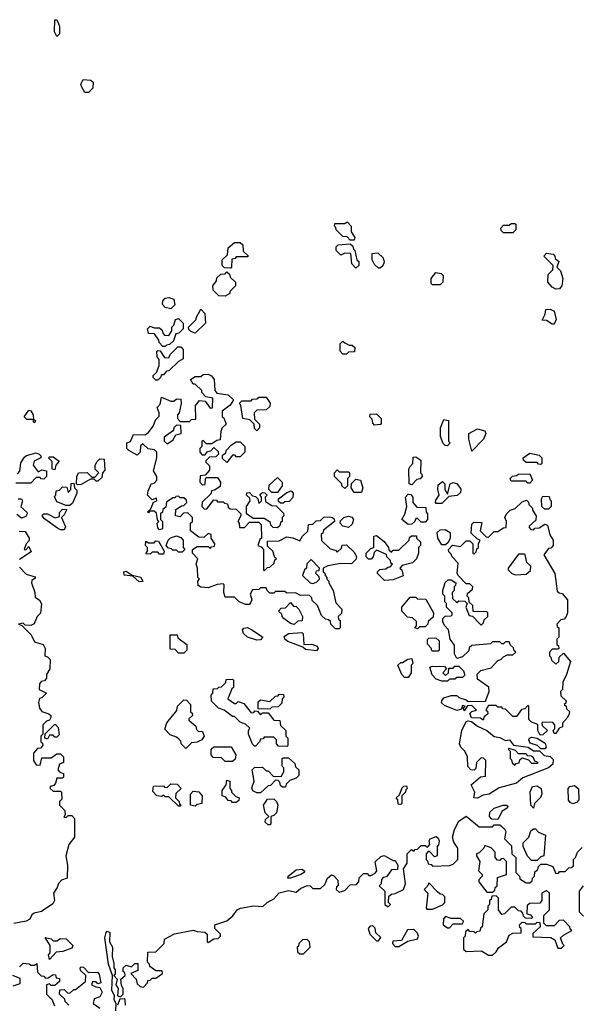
# Model space of a CAD drawing. Extents: x 2701205 to 2963787, y 496209 to 720276.
# Tile 65 of 154: x 2773186 to 2776185, y 651360 to 656630. Entities that reach past the tile are written whole.
import ezdxf

# ---------------------------------------------------------------- set-up
doc = ezdxf.new("R2010")
doc.units = 0

msp = doc.modelspace()

# ---------------------------------------------------------------- linework, layer by layer
at = {"layer": '0CON05XD'}
for points in [[(2773385, 656540), (2773372.5, 656565), (2773375, 656630), (2773385, 656630), (2773400, 656595), (2773400, 656555), (2773385, 656540)], [(2773555, 656240), (2773535, 656240), (2773518.3, 656268.3), (2773512.5, 656285), (2773525, 656310), (2773567, 656307), (2773580, 656295), (2773577, 656263), (2773555, 656240)], [(2774975, 655450), (2774955, 655450), (2774938.3, 655468.3), (2774915, 655470), (2774880, 655505), (2774878.3, 655518.3), (2774870, 655525), (2774871.7, 655538.3), (2774925, 655540), (2774938.3, 655548.3), (2774960, 655525), (2774960, 655495), (2774980, 655465), (2774975, 655450)], [(2775825, 655490), (2775775, 655490), (2775761.7, 655501.7), (2775760, 655515), (2775775, 655530), (2775805, 655530), (2775815, 655540), (2775835, 655540), (2775840, 655535), (2775840, 655505), (2775825, 655490)], [(2774315, 655300), (2774281.7, 655301.7), (2774270, 655315), (2774270, 655345), (2774298.3, 655371.7), (2774301.7, 655408.3), (2774335, 655437.5), (2774365, 655437.5), (2774380, 655425), (2774381.7, 655391.7), (2774410, 655365), (2774405, 655360), (2774345, 655360), (2774338.3, 655351.7), (2774321.7, 655348.3), (2774320, 655305), (2774315, 655300)], [(2774985, 655300), (2774963, 655323), (2774958.3, 655378.3), (2774925, 655380), (2774905, 655370), (2774880, 655395), (2774880, 655415), (2774890, 655425), (2774955, 655430), (2774968.3, 655418.3), (2774971.7, 655401.7), (2774980, 655395), (2774990, 655345), (2775000, 655335), (2775000, 655315), (2774985, 655300)], [(2775115, 655300), (2775105, 655300), (2775085, 655320), (2775072.5, 655345), (2775071.7, 655378.3), (2775101.7, 655381.7), (2775130, 655355), (2775137, 655333), (2775128.3, 655311.7), (2775115, 655300)], [(2776055, 655187.5), (2776035, 655197.5), (2776012.5, 655225), (2776013, 655267), (2776038.3, 655291.7), (2776040, 655315), (2775990, 655365), (2776005, 655380), (2776040, 655375), (2776050, 655365), (2776051.7, 655351.7), (2776070, 655335), (2776060, 655305), (2776080, 655285), (2776092.5, 655245), (2776087.5, 655205), (2776075, 655190), (2776055, 655187.5)], [(2774285, 655150), (2774251.7, 655151.7), (2774221.7, 655181.7), (2774220, 655205), (2774238.3, 655231.7), (2774241.7, 655248.3), (2774261.7, 655268.3), (2774285, 655270), (2774295, 655280), (2774308.3, 655268.3), (2774311.7, 655251.7), (2774340, 655225), (2774340, 655205), (2774310, 655175), (2774310, 655165), (2774285, 655150)], [(2775435, 655210), (2775395, 655210), (2775388.3, 655218.3), (2775387.5, 655245), (2775413, 655277), (2775441.7, 655271.7), (2775451.7, 655261.7), (2775450, 655225), (2775435, 655210)], [(2773995, 655082.5), (2773965, 655090), (2773950, 655105), (2773952.5, 655125), (2773965, 655140), (2773985, 655142.5), (2774010, 655135), (2774017, 655103), (2773995, 655082.5)], [(2774125, 654952.5), (2774101.7, 654961.7), (2774091.7, 654971.7), (2774090, 654985), (2774130, 655025), (2774130, 655035), (2774155, 655080), (2774177, 655057), (2774180, 655005), (2774125, 654952.5)], [(2776045, 655000), (2776035, 655000), (2776005, 655020), (2775981.7, 655021.7), (2775997, 655053), (2776001.7, 655078.3), (2776025, 655080), (2776045, 655070), (2776056.7, 655025), (2776045, 655000)], [(2773965, 654880), (2773951.7, 654881.7), (2773931.7, 654901.7), (2773930, 654915), (2773908.3, 654948.3), (2773875, 654950), (2773870, 654975), (2773885, 654990), (2773905, 654980), (2773935, 654980), (2773948.3, 654968.3), (2773951.7, 654951.7), (2773961.7, 654941.7), (2773985, 654940), (2774000, 654965), (2774000, 654985), (2774010, 654995), (2774020, 655025), (2774035, 655030), (2774060, 655005), (2774060, 654975), (2774038.3, 654951.7), (2774021.7, 654948.3), (2774008.3, 654911.7), (2773988.3, 654891.7), (2773971.7, 654888.3), (2773965, 654880)], [(2774935, 654840), (2774915, 654840), (2774900, 654855), (2774900, 654895), (2774915, 654910), (2774925, 654900), (2774948.3, 654888.3), (2774965, 654887.5), (2774980, 654875), (2774978.3, 654851.7), (2774945, 654850), (2774935, 654840)], [(2773925, 654700), (2773915, 654700), (2773900, 654715), (2773900, 654725), (2773918.3, 654741.7), (2773931.7, 654778.3), (2773931.7, 654811.7), (2773922.5, 654825), (2773920, 654855), (2773925, 654860), (2773938.3, 654858.3), (2773961.7, 654821.7), (2773985, 654820), (2773991.7, 654838.3), (2774031.7, 654878.3), (2774048.3, 654878.3), (2774060, 654865), (2774060, 654815), (2774035, 654800), (2773985, 654750), (2773971.7, 654748.3), (2773955, 654730), (2773945, 654730), (2773940, 654715), (2773925, 654700)], [(2774895, 653370), (2774875, 653370), (2774850, 653395), (2774848.3, 653408.3), (2774838.3, 653418.3), (2774821.7, 653421.7), (2774801.7, 653441.7), (2774780, 653495), (2774751.7, 653521.7), (2774750, 653535), (2774735, 653550), (2774688.3, 653548.3), (2774661.7, 653561.7), (2774615, 653560), (2774605, 653570), (2774555, 653570), (2774545, 653560), (2774525, 653560), (2774510, 653575), (2774505, 653590), (2774475, 653590), (2774465, 653580), (2774431.7, 653578.3), (2774420, 653555), (2774427.5, 653525), (2774421.7, 653508.3), (2774415, 653500), (2774395, 653500), (2774360, 653515), (2774335, 653540), (2774285, 653540), (2774277.5, 653565), (2774280, 653605), (2774275, 653610), (2774243, 653607), (2774195, 653590), (2774155, 653592.5), (2774141.7, 653601.7), (2774140, 653625), (2774147.5, 653635), (2774140, 653645), (2774137.5, 653695), (2774130, 653715), (2774140, 653745), (2774110, 653775), (2774110, 653795), (2774135, 653810), (2774195, 653810), (2774205, 653800), (2774211.7, 653808.3), (2774228.3, 653811.7), (2774230, 653825), (2774210, 653855), (2774210, 653875), (2774195, 653880), (2774171.7, 653858.3), (2774145, 653860), (2774100, 653895), (2774100, 653935), (2774110, 653945), (2774110, 653965), (2774085, 653990), (2774061.7, 653988.3), (2774045, 653970), (2774020, 653975), (2774021.7, 654008.3), (2774051.7, 654028.3), (2774065, 654030), (2774080, 654045), (2774078.3, 654058.3), (2774065, 654070), (2774045, 654070), (2774035, 654080), (2774021.7, 654078.3), (2774018.3, 654071.7), (2774005, 654070), (2773971.7, 654048.3), (2773968.3, 654021.7), (2773951.7, 654008.3), (2773950, 653995), (2773940, 653985), (2773940, 653955), (2773950, 653945), (2773950, 653905), (2773935, 653900), (2773925, 653910), (2773922.5, 653935), (2773930, 653945), (2773923, 653953), (2773918.3, 653988.3), (2773905, 654000), (2773880, 654000), (2773875, 653990), (2773870, 653995), (2773888.3, 654011.7), (2773901.7, 654048.3), (2773920, 654055), (2773918.3, 654068.3), (2773895, 654060), (2773870, 654085), (2773873, 654107), (2773890, 654145), (2773905, 654150), (2773920, 654165), (2773920, 654185), (2773902.5, 654215), (2773920, 654285), (2773920, 654315), (2773907, 654327), (2773873, 654333), (2773845, 654360), (2773831.7, 654348.3), (2773830, 654315), (2773815, 654300), (2773770, 654325), (2773760, 654335), (2773760, 654365), (2773778.3, 654371.7), (2773795, 654410), (2773855, 654407.5), (2773875, 654420), (2773900, 654455), (2773915, 654490), (2773931.7, 654508.3), (2773932.5, 654525), (2773922.5, 654555), (2773937, 654573), (2773945, 654610), (2773995, 654587.5), (2774011.7, 654588.3), (2774025, 654600), (2774048.3, 654598.3), (2774050, 654575), (2774040, 654525), (2774030, 654515), (2774030, 654495), (2774045, 654480), (2774095, 654480), (2774105, 654490), (2774128.3, 654491.7), (2774127.5, 654565), (2774148.3, 654591.7), (2774178.3, 654588.3), (2774205, 654550), (2774218.3, 654551.7), (2774220, 654605), (2774181.7, 654611.7), (2774160, 654635), (2774160, 654645), (2774125, 654680), (2774115, 654680), (2774100, 654705), (2774125, 654720), (2774155, 654720), (2774168.3, 654731.7), (2774195, 654732.5), (2774213, 654723), (2774227.5, 654705), (2774230, 654645), (2774241.7, 654631.7), (2774301.7, 654621.7), (2774330, 654595), (2774313, 654567), (2774270, 654535), (2774270, 654505), (2774278.3, 654498.3), (2774290, 654465), (2774270, 654445), (2774263, 654427), (2774258.3, 654381.7), (2774241.7, 654378.3), (2774215, 654360), (2774185, 654360), (2774168.3, 654378.3), (2774160, 654375), (2774160, 654345), (2774150, 654335), (2774150, 654315), (2774161.7, 654301.7), (2774178.3, 654301.7), (2774191.7, 654318.3), (2774208.3, 654321.7), (2774225, 654340), (2774248.3, 654318.3), (2774250, 654305), (2774235, 654290), (2774201.7, 654288.3), (2774181.7, 654268.3), (2774181.7, 654261.7), (2774201.7, 654241.7), (2774201.7, 654218.3), (2774178.3, 654191.7), (2774151.7, 654188.3), (2774150, 654155), (2774165, 654140), (2774178.3, 654141.7), (2774180, 654175), (2774185, 654180), (2774245, 654180), (2774260, 654155), (2774258.3, 654131.7), (2774228.3, 654111.7), (2774211.7, 654108.3), (2774208.3, 654091.7), (2774161.7, 654048.3), (2774160, 654025), (2774175, 654010), (2774188.3, 654011.7), (2774225, 654060), (2774238.3, 654058.3), (2774245, 654050), (2774275, 654050), (2774281.7, 654041.7), (2774298.3, 654038.3), (2774301.7, 654021.7), (2774311.7, 654011.7), (2774345, 654010), (2774370, 653985), (2774370, 653975), (2774352.5, 653945), (2774360, 653935), (2774361.7, 653911.7), (2774388.3, 653911.7), (2774415, 653940), (2774465, 653940), (2774478.3, 653928.3), (2774480, 653855), (2774471.7, 653848.3), (2774460, 653815), (2774478.3, 653808.3), (2774490, 653795), (2774490, 653685), (2774495, 653680), (2774511.7, 653698.3), (2774525, 653700), (2774548.3, 653721.7), (2774551.7, 653738.3), (2774560, 653745), (2774551.7, 653751.7), (2774540, 653785), (2774511.7, 653811.7), (2774511.7, 653838.3), (2774575, 653840), (2774615, 653862.5), (2774647, 653857), (2774685, 653840), (2774700, 653865), (2774728.3, 653891.7), (2774731.7, 653928.3), (2774755, 653930), (2774773, 653947), (2774795, 653950), (2774813, 653967), (2774845, 653970), (2774860, 653965), (2774868.3, 653958.3), (2774870, 653945), (2774811.7, 653898.3), (2774808.3, 653881.7), (2774800, 653875), (2774801.7, 653841.7), (2774845, 653800), (2774878.3, 653788.3), (2774885, 653780), (2774908.3, 653801.7), (2774911.7, 653818.3), (2774935, 653820), (2774978.3, 653778.3), (2774987.5, 653755), (2774985, 653740), (2774961.7, 653718.3), (2774905, 653720), (2774835, 653707.5), (2774810, 653695), (2774810, 653675), (2774818.3, 653668.3), (2774820, 653655), (2774830, 653645), (2774830, 653635), (2774840, 653625), (2774840, 653615), (2774862.5, 653575), (2774878.3, 653508.3), (2774910, 653475), (2774908.3, 653451.7), (2774890, 653435), (2774891.7, 653421.7), (2774900, 653415), (2774900, 653375), (2774895, 653370)], [(2774455, 654430), (2774441.7, 654441.7), (2774440, 654465), (2774428.3, 654478.3), (2774417.5, 654487.5), (2774380, 654495), (2774370, 654565), (2774363, 654577), (2774375, 654590), (2774425, 654590), (2774431.7, 654598.3), (2774455, 654600), (2774465, 654610), (2774505, 654610), (2774527, 654577), (2774525, 654560), (2774505, 654542.5), (2774455, 654540), (2774440, 654525), (2774441.7, 654491.7), (2774470, 654465), (2774470, 654445), (2774455, 654430)], [(2773265, 654472.5), (2773260, 654475), (2773260, 654490), (2773225, 654490), (2773210, 654505), (2773235, 654540), (2773246.4, 654536.4), (2773257.5, 654515), (2773260, 654490), (2773270, 654485), (2773265, 654472.5)], [(2775085, 654460), (2775075, 654470), (2775071.7, 654491.7), (2775060, 654505), (2775061.7, 654518.3), (2775095, 654520), (2775120, 654495), (2775120, 654465), (2775115, 654462.5), (2775085, 654460)], [(2775475, 654350), (2775461.7, 654351.7), (2775451.7, 654361.7), (2775438.3, 654398.3), (2775437.5, 654445), (2775455, 654490), (2775480, 654485), (2775480, 654375), (2775490, 654365), (2775475, 654350)], [(2773975, 654360), (2774005, 654380), (2774021.7, 654408.3), (2774050, 654415), (2774048.3, 654458.3), (2774025, 654460), (2774010, 654445), (2774008.3, 654431.7), (2773960, 654395), (2773960, 654375), (2773975, 654360)], [(2775605, 654320), (2775590, 654385), (2775590, 654415), (2775635, 654440), (2775675, 654430), (2775680, 654415), (2775667.5, 654385), (2775605, 654320)], [(2774295, 654260), (2774271.7, 654281.7), (2774271.7, 654298.3), (2774288.3, 654311.7), (2774290, 654325), (2774320, 654355), (2774345, 654370), (2774365, 654370), (2774390, 654345), (2774390, 654315), (2774365, 654290), (2774345, 654290), (2774338.3, 654298.3), (2774325, 654300), (2774295, 654260)], [(2773175, 654200), (2773187, 654213), (2773192.5, 654257.5), (2773211.7, 654288.3), (2773223, 654297), (2773275, 654312.5), (2773290, 654305), (2773300, 654295), (2773300, 654285), (2773263.6, 654266.4), (2773257.5, 654245), (2773285, 654210), (2773305, 654220), (2773330, 654215), (2773330, 654185), (2773315, 654170), (2773301.7, 654171.7), (2773295, 654180), (2773275, 654180), (2773245, 654150)], [(2773375, 654220), (2773360, 654225), (2773360, 654265), (2773340, 654285), (2773345, 654290), (2773365, 654290), (2773397, 654267), (2773380, 654245), (2773375, 654220)], [(2773495, 654140), (2773490, 654145), (2773492.5, 654185), (2773500, 654205), (2773547, 654207), (2773571.7, 654181.7), (2773588.3, 654181.7), (2773610, 654205), (2773590, 654225), (2773590, 654245), (2773600, 654265), (2773615, 654280), (2773638.3, 654278.3), (2773641.7, 654218.3), (2773630, 654205), (2773625, 654180), (2773605, 654160), (2773595, 654160), (2773585, 654170), (2773565, 654170), (2773515, 654142.5), (2773495, 654140)], [(2775285, 654140), (2775270, 654145), (2775268.3, 654221.7), (2775273, 654237), (2775290, 654255), (2775291.7, 654288.3), (2775305, 654290), (2775331.7, 654271.7), (2775330, 654205), (2775338.3, 654198.3), (2775340, 654185), (2775328.3, 654171.7), (2775311.7, 654168.3), (2775285, 654140)], [(2775975, 654250), (2775961.7, 654251.7), (2775955, 654260), (2775895, 654260), (2775881.7, 654271.7), (2775880, 654285), (2775915, 654310), (2775965, 654300), (2775980, 654285), (2775980, 654255), (2775975, 654250)], [(2774925, 654120), (2774910, 654135), (2774910, 654145), (2774870, 654185), (2774870, 654205), (2774885, 654220), (2774895, 654210), (2774945, 654210), (2774950, 654205), (2774950, 654185), (2774940, 654175), (2774940, 654135), (2774925, 654120)], [(2774565, 654100), (2774535, 654100), (2774520, 654115), (2774521.7, 654138.3), (2774565, 654180), (2774590, 654155), (2774590, 654135), (2774565, 654100)], [(2775015, 654100), (2774975, 654100), (2774960, 654125), (2774961.7, 654148.3), (2774985, 654170), (2775010, 654165), (2775022.5, 654125), (2775015, 654100)], [(2775915, 654150), (2775905, 654150), (2775895, 654160), (2775815, 654160), (2775810, 654175), (2775823, 654187), (2775845, 654190), (2775855, 654197.5), (2775915, 654200), (2775930, 654165), (2775915, 654150)], [(2773245, 654150), (2773165, 654150)], [(2773455, 654030), (2773435, 654030), (2773385, 654050), (2773372.5, 654077.5), (2773380, 654085), (2773381.7, 654108.3), (2773398.3, 654111.7), (2773415, 654130), (2773438.3, 654128.3), (2773445, 654100), (2773460, 654115), (2773461.7, 654148.3), (2773475, 654150), (2773480, 654125), (2773491.7, 654111.7), (2773492.5, 654095), (2773468.3, 654041.7), (2773455, 654030)], [(2775445, 654040), (2775415, 654040), (2775410, 654045), (2775411.7, 654058.3), (2775430, 654085), (2775422.5, 654115), (2775425, 654140), (2775448.3, 654158.3), (2775460, 654145), (2775460, 654115), (2775475, 654090), (2775490, 654145), (2775505, 654152.5), (2775526.4, 654146.4), (2775547, 654117), (2775545, 654100), (2775527, 654083), (2775481.7, 654078.3), (2775445, 654040)], [(2773177.5, 654065), (2773195, 654066.2), (2773201.2, 654055), (2773192.3, 654022.3), (2773223.8, 653995), (2773226.2, 653985), (2773218.3, 653971.7), (2773195, 653962.5), (2773171.7, 653981.7)], [(2774565, 653910), (2774541.7, 653911.7), (2774530, 653925), (2774528.3, 653938.3), (2774495, 653960), (2774435, 653960), (2774400, 653985), (2774400, 654025), (2774420, 654055), (2774418.3, 654068.3), (2774400, 654085), (2774401.7, 654098.3), (2774415, 654100), (2774431.7, 654081.7), (2774448.3, 654078.3), (2774460, 654065), (2774465, 654040), (2774480, 654055), (2774480, 654075), (2774471.7, 654088.3), (2774485, 654100), (2774498.3, 654098.3), (2774510, 654085), (2774500, 654075), (2774501.7, 654051.7), (2774535, 654030), (2774558.3, 654028.3), (2774598.3, 653988.3), (2774600, 653975), (2774590, 653965), (2774590, 653945), (2774581.7, 653938.3), (2774578.3, 653921.7), (2774565, 653910)], [(2774581.7, 654041.7), (2774571.7, 654051.7), (2774570, 654065), (2774615, 654100), (2774638.3, 654108.3), (2774650, 654095), (2774647, 654073), (2774628.3, 654051.7), (2774605, 654050), (2774595, 654042.5), (2774581.7, 654041.7)], [(2775265, 653927.5), (2775230, 653955), (2775247, 653983), (2775257.5, 654025), (2775250, 654075), (2775265, 654090), (2775278.3, 654088.3), (2775290, 654075), (2775290, 654045), (2775311.7, 654021.7), (2775358.3, 654018.3), (2775360, 653995), (2775367.5, 653985), (2775367.5, 653955), (2775355, 653940), (2775335, 653940), (2775315, 653960), (2775305, 653960), (2775300, 653945), (2775285, 653930), (2775265, 653927.5)], [(2776015, 654010), (2775995, 654010), (2775980, 654025), (2775977.5, 654065), (2775985, 654080), (2776018.3, 654078.3), (2776021.7, 654061.7), (2776030, 654055), (2776030, 654025), (2776015, 654010)], [(2773425, 653898.8), (2773405, 653899.2), (2773388.1, 653908.1), (2773318.8, 653958.8), (2773306.7, 653975), (2773309.3, 653980.7), (2773315, 653986), (2773335, 653986), (2773376.1, 653963.9), (2773398.3, 653971.7), (2773398.3, 653991.7), (2773415, 654010), (2773438.3, 654008.3), (2773425, 653980), (2773410, 653965), (2773432, 653915), (2773425, 653898.8)], [(2775970.7, 652800.7), (2775957.5, 652825), (2775958.3, 652858.3), (2775925, 652870), (2775910, 652885), (2775910, 652955), (2775905, 652960), (2775888.3, 652941.7), (2775871.7, 652938.3), (2775845, 652900), (2775825, 652900), (2775785, 652940), (2775771.7, 652941.7), (2775765, 652950), (2775745, 652950), (2775735, 652960), (2775695, 652960), (2775680, 652935), (2775688.3, 652928.3), (2775690, 652915), (2775671.7, 652898.3), (2775665, 652880), (2775651.7, 652891.7), (2775603.8, 652893.8), (2775593.8, 652916.2), (2775605, 652927.5), (2775630, 652935), (2775605, 652960), (2775581.7, 652958.3), (2775565, 652930), (2775560, 652945), (2775570, 652955), (2775555, 652960), (2775550, 652940), (2775525, 652932.5), (2775458.9, 652958.9), (2775443, 652973), (2775443.8, 652985), (2775455, 653000), (2775495, 653013.3), (2775525, 653012.5), (2775535, 653002.5), (2775575, 652990), (2775585, 652980), (2775678.3, 652981.7), (2775697.5, 653035), (2775697, 653057), (2775635, 653100), (2775633, 653127), (2775653, 653147), (2775708.3, 653161.7), (2775745, 653200), (2775760, 653205), (2775775, 653220), (2775795, 653230), (2775825, 653230), (2775840, 653245), (2775831.7, 653251.7), (2775828.3, 653268.3), (2775811.7, 653281.7), (2775805, 653300), (2775785, 653300), (2775775, 653290), (2775765, 653290), (2775755, 653300), (2775715, 653300), (2775705, 653290), (2775605, 653280), (2775591.7, 653268.3), (2775588.3, 653251.7), (2775555, 653220), (2775525, 653210), (2775512.5, 653235), (2775511.7, 653281.7), (2775490, 653315), (2775480, 653365), (2775460, 653385), (2775450, 653405), (2775450, 653425), (2775461.7, 653438.3), (2775495, 653440), (2775500, 653445), (2775500, 653455), (2775470, 653485), (2775470, 653505), (2775460, 653515), (2775460, 653545), (2775450, 653555), (2775450, 653575), (2775463, 653617), (2775478.3, 653631.7), (2775495, 653632.5), (2775520, 653615), (2775518.3, 653601.7), (2775510, 653595), (2775510, 653575), (2775500, 653565), (2775501.7, 653531.7), (2775525, 653510), (2775535, 653520), (2775568.3, 653518.3), (2775580, 653505), (2775572.5, 653485), (2775591.7, 653441.7), (2775608.3, 653438.3), (2775645, 653400), (2775655, 653390), (2775668.3, 653401.7), (2775671.7, 653418.3), (2775690, 653435), (2775690, 653455), (2775685, 653460), (2775611.7, 653461.7), (2775610, 653495), (2775591.7, 653511.7), (2775590, 653535), (2775580, 653545), (2775581.7, 653558.3), (2775608.3, 653581.7), (2775610, 653595), (2775595, 653610), (2775575, 653610), (2775533, 653653), (2775527.5, 653665), (2775531.7, 653721.7), (2775500, 653755), (2775495, 653770), (2775481.7, 653781.7), (2775480, 653795), (2775502.5, 653817.5), (2775545, 653810), (2775575, 653840), (2775595, 653840), (2775610, 653825), (2775610, 653775), (2775615, 653770), (2775628.3, 653781.7), (2775631.7, 653798.3), (2775640, 653805), (2775640, 653825), (2775650, 653845), (2775635, 653850), (2775601.7, 653881.7), (2775605, 653930), (2775615, 653940), (2775658.3, 653938.3), (2775650, 653895), (2775681.7, 653861.7), (2775695, 653860), (2775725, 653890), (2775745, 653890), (2775775, 653910), (2775788.3, 653911.7), (2775790, 653945), (2775782.5, 653965), (2775790, 653985), (2775810, 654005), (2775836.4, 654013.6), (2775875, 654050), (2775898.3, 654058.3), (2775908.3, 654048.3), (2775910, 654035), (2775930, 654015), (2775930, 654005), (2775950, 653975), (2775948.3, 653951.7), (2775911.7, 653918.3), (2775911.7, 653911.7), (2775921.7, 653901.7), (2775935, 653900), (2775941.7, 653908.3), (2775965, 653910), (2775995, 653930), (2776010, 653925), (2776023, 653873), (2776040, 653845), (2776040, 653815), (2776028.3, 653801.7), (2776015, 653800), (2775990, 653765), (2776050, 653665), (2776061.7, 653571.7), (2776071.7, 653561.7), (2776088.3, 653558.3), (2776117.5, 653525), (2776117.5, 653455), (2776110, 653435), (2776098.3, 653421.7), (2776081.7, 653418.3), (2776060, 653395), (2776061.7, 653381.7), (2776070, 653375), (2776070, 653325), (2776060, 653315), (2776060, 653285), (2776068.3, 653278.3), (2776070, 653265), (2776065, 653260), (2776035, 653260), (2776020, 653245), (2776020, 653225), (2776028.3, 653218.3), (2776031.7, 653201.7), (2776055, 653180), (2776070, 653195), (2776071.7, 653218.3), (2776095, 653240), (2776132.5, 653195), (2776112.5, 653125), (2776092.5, 653085), (2776090, 653045), (2776080, 653035), (2776081.7, 653011.7), (2776110, 652985), (2776108.3, 652971.7), (2776100, 652965), (2776110, 652955), (2776111.7, 652941.7), (2776127.5, 652927.5), (2776126.7, 652915), (2776117.5, 652895), (2776090, 652865), (2776090, 652845), (2776071.7, 652838.3), (2776055, 652810), (2776045, 652810), (2776040, 652825), (2776050, 652835), (2776050, 652855), (2776038.3, 652868.3), (2775985, 652870), (2775980, 652865), (2775981.7, 652851.7), (2776010, 652825), (2775985, 652802.5), (2775970.7, 652800.7)], [(2774945, 653912.5), (2774915, 653920), (2774900, 653935), (2774901.7, 653948.3), (2774920, 653965), (2774945, 653972.5), (2774965, 653967.5), (2774972.5, 653955), (2774965, 653930), (2774945, 653912.5)], [(2775465, 653820), (2775445, 653820), (2775422.5, 653855), (2775420, 653885), (2775435, 653900), (2775461.7, 653901.7), (2775490, 653885), (2775490, 653855), (2775478.3, 653831.7), (2775465, 653820)], [(2773183, 653893), (2773215, 653890), (2773237.5, 653855), (2773237, 653843), (2773220, 653825), (2773210, 653795), (2773218.3, 653791.7), (2773235, 653810), (2773248.3, 653781.7), (2773185, 653740)], [(2774055, 653780), (2774035, 653780), (2774025, 653790), (2774005, 653790), (2773998.3, 653798.3), (2773981.7, 653801.7), (2773970, 653815), (2773980, 653845), (2773993, 653857), (2774025, 653867.5), (2774048.3, 653858.3), (2774060, 653845), (2774060, 653805), (2774070, 653795), (2774055, 653780)], [(2775138.3, 653628.3), (2775100, 653665), (2775100, 653675), (2775113, 653687), (2775145, 653690), (2775155, 653700), (2775168.3, 653701.7), (2775180, 653715), (2775171.7, 653721.7), (2775170, 653735), (2775150, 653755), (2775148.3, 653768.3), (2775095, 653790), (2775082.5, 653777.5), (2775077.5, 653755), (2775067, 653743), (2775053, 653743), (2775040, 653755), (2775040, 653775), (2775065, 653800), (2775080, 653805), (2775080, 653865), (2775095, 653870), (2775136.7, 653836.7), (2775160, 653805), (2775161.7, 653791.7), (2775175, 653780), (2775185, 653790), (2775215, 653790), (2775270, 653845), (2775271.7, 653858.3), (2775281.7, 653868.3), (2775308.3, 653868.3), (2775310, 653855), (2775330, 653835), (2775330, 653815), (2775320, 653805), (2775320, 653775), (2775310, 653745), (2775287, 653723), (2775231.7, 653708.3), (2775220, 653695), (2775230, 653685), (2775237, 653653), (2775185, 653632.5), (2775138.3, 653628.3)], [(2773955, 653770), (2773935, 653770), (2773925, 653780), (2773895, 653780), (2773885, 653770), (2773861.7, 653771.7), (2773870, 653785), (2773870, 653805), (2773860, 653815), (2773861.7, 653838.3), (2773875, 653830), (2773905, 653830), (2773915, 653840), (2773928.3, 653838.3), (2773960, 653785), (2773955, 653770)], [(2775838.3, 653658.3), (2775895, 653662.5), (2775918.3, 653681.7), (2775920, 653705), (2775900, 653725), (2775890, 653765), (2775885, 653770), (2775855, 653770), (2775800, 653695), (2775800, 653685), (2775820, 653665), (2775838.3, 653658.3)], [(2773185, 653700), (2773221.7, 653661.7), (2773268.3, 653648.3), (2773268.3, 653641.7), (2773251.7, 653628.3), (2773250, 653615), (2773266.7, 653565), (2773268.3, 653538.3), (2773293, 653523), (2773303, 653503), (2773297, 653453), (2773280, 653435), (2773263, 653397), (2773245, 653387.5), (2773215, 653390), (2773205, 653400), (2773180, 653395), (2773198.3, 653388.3), (2773248.3, 653338.3), (2773265, 653300), (2773312.5, 653285), (2773322.5, 653265), (2773320, 653225), (2773335, 653220), (2773350, 653205), (2773347.5, 653155), (2773330, 653125), (2773330, 653105), (2773318.3, 653091.7), (2773301.7, 653088.3), (2773292.5, 653075), (2773290, 653045), (2773330, 653025), (2773305, 653000), (2773293, 652997), (2773287.5, 652975), (2773292.5, 652945), (2773305, 652927.5), (2773342.5, 652915), (2773352.5, 652905), (2773352.5, 652895), (2773345, 652880), (2773330, 652875), (2773310, 652855), (2773310, 652805), (2773300, 652795), (2773300, 652765), (2773308.3, 652758.3), (2773310, 652745), (2773298.3, 652731.7), (2773281.7, 652728.3), (2773260, 652705), (2773260, 652665), (2773275, 652642.5), (2773295, 652640), (2773305, 652680), (2773355, 652680), (2773385, 652700), (2773405, 652700), (2773420, 652685), (2773420, 652655), (2773400, 652645), (2773390, 652615), (2773401.7, 652601.7), (2773420, 652595), (2773420, 652575), (2773415, 652570), (2773385, 652570), (2773377, 652543), (2773368.3, 652531.7), (2773350, 652525), (2773350, 652515), (2773365, 652500), (2773405, 652500), (2773410, 652495), (2773411.7, 652458.3), (2773400, 652445), (2773400, 652425), (2773427, 652397), (2773430, 652375), (2773421.7, 652361.7), (2773435, 652360), (2773445, 652370), (2773465, 652370), (2773480, 652355), (2773480, 652255), (2773450, 652215), (2773432.5, 652155), (2773442.5, 652105), (2773440, 652035), (2773410, 652025), (2773393, 652007), (2773387.5, 651985), (2773367.5, 651955), (2773372.5, 651915), (2773363, 651897), (2773303.3, 651856.7), (2773263, 651847), (2773251.7, 651838.3), (2773240, 651815), (2773220, 651805), (2773155, 651793.1)], [(2774755, 653612.5), (2774775, 653620), (2774790, 653635), (2774788.3, 653648.3), (2774770, 653665), (2774775, 653680), (2774788.3, 653681.7), (2774790, 653695), (2774745, 653740), (2774721.7, 653718.3), (2774720, 653695), (2774710, 653685), (2774700, 653655), (2774740, 653615), (2774755, 653612.5)], [(2773825, 653621.2), (2773791.7, 653651.7), (2773745, 653657.5), (2773742.5, 653675), (2773755, 653678.8), (2773787.5, 653657.5), (2773835, 653646.2), (2773845, 653622.5), (2773825, 653621.2)], [(2775315, 653370), (2775300, 653375), (2775310, 653385), (2775308.3, 653408.3), (2775288.3, 653428.3), (2775261.7, 653431.7), (2775230, 653465), (2775230, 653485), (2775275, 653540), (2775305, 653540), (2775315, 653530), (2775358.3, 653528.3), (2775400, 653455), (2775398.3, 653431.7), (2775371.7, 653408.3), (2775370, 653395), (2775355, 653380), (2775325, 653380), (2775315, 653370)], [(2774655, 653392.5), (2774635, 653397.5), (2774600, 653425), (2774590, 653435), (2774588.3, 653448.3), (2774570, 653465), (2774585, 653480), (2774608.3, 653481.7), (2774635, 653510), (2774651.7, 653491.7), (2774665, 653490), (2774680, 653475), (2774700, 653435), (2774698.3, 653411.7), (2774675, 653410), (2774655, 653392.5)], [(2774455, 653308.8), (2774405.8, 653325.8), (2774384.2, 653344.2), (2774378, 653365), (2774385, 653373.8), (2774405, 653376), (2774432.4, 653362.4), (2774487.5, 653325), (2774475, 653310), (2774455, 653308.8)], [(2774065, 653240), (2774035, 653240), (2774018.3, 653258.3), (2773991.7, 653261.7), (2773991.7, 653338.3), (2774028.3, 653338.3), (2774031.7, 653321.7), (2774080, 653285), (2774080, 653255), (2774065, 653240)], [(2774775, 653252.5), (2774715, 653258.8), (2774701.2, 653271.2), (2774621.5, 653301.5), (2774604, 653315), (2774601.9, 653328.1), (2774625, 653344), (2774695, 653350), (2774702.5, 653342.5), (2774706.4, 653286.4), (2774748.3, 653288.3), (2774777, 653277), (2774782.5, 653265), (2774775, 653252.5)], [(2775425, 653250), (2775395, 653250), (2775390, 653255), (2775390, 653265), (2775368.3, 653288.3), (2775368.3, 653311.7), (2775375, 653320), (2775411.7, 653321.7), (2775430, 653305), (2775430, 653255), (2775425, 653250)], [(2775265, 653110), (2775245, 653110), (2775230, 653125), (2775210, 653175), (2775225, 653190), (2775235, 653190), (2775263, 653207), (2775285, 653210), (2775290, 653185), (2775280, 653175), (2775280, 653135), (2775265, 653110)], [(2775475, 653090), (2775445, 653090), (2775415, 653100), (2775393, 653123), (2775380, 653165), (2775395, 653170), (2775458.3, 653168.3), (2775470, 653155), (2775450, 653135), (2775465, 653120), (2775480, 653135), (2775481.7, 653158.3), (2775505, 653160), (2775515, 653170), (2775535, 653170), (2775560, 653145), (2775568.3, 653121.7), (2775555, 653110), (2775525, 653110), (2775515, 653100), (2775485, 653100), (2775475, 653090)], [(2774615, 652740), (2774571.7, 652741.7), (2774560, 652755), (2774560, 652775), (2774545, 652790), (2774495, 652790), (2774488.3, 652781.7), (2774475, 652780), (2774470, 652765), (2774448.3, 652741.7), (2774441.7, 652741.7), (2774431.7, 652751.7), (2774410, 652805), (2774410, 652825), (2774418.3, 652838.3), (2774395, 652860), (2774365, 652870), (2774335, 652900), (2774325, 652900), (2774280, 652935), (2774250, 652945), (2774211.7, 652981.7), (2774210, 653015), (2774220, 653025), (2774221.7, 653048.3), (2774245, 653050), (2774251.7, 653058.3), (2774265, 653060), (2774288.3, 653081.7), (2774291.7, 653098.3), (2774325, 653100), (2774330, 653095), (2774330, 653055), (2774321.7, 653048.3), (2774300, 652995), (2774335, 652970), (2774345, 652970), (2774355, 652980), (2774385, 652970), (2774425, 652920), (2774438.3, 652921.7), (2774445, 652930), (2774458.3, 652928.3), (2774475, 652910), (2774485, 652920), (2774515, 652920), (2774545, 652880), (2774578.3, 652878.3), (2774581.7, 652851.7), (2774610, 652825), (2774610, 652795), (2774620, 652785), (2774620, 652745), (2774615, 652740)], [(2774525, 652940), (2774461.7, 652941.7), (2774461.7, 652978.3), (2774475, 652990), (2774525, 652980), (2774555, 653010), (2774568.3, 653011.7), (2774575, 653020), (2774598.3, 653018.3), (2774600, 653005), (2774590, 652995), (2774588.3, 652971.7), (2774568.3, 652951.7), (2774535, 652950), (2774525, 652940)], [(2774075, 652730), (2774050, 652755), (2774048.3, 652768.3), (2774038.3, 652778.3), (2774025, 652790), (2773991.7, 652801.7), (2773962.5, 652832.5), (2773973, 652867), (2774027, 652933), (2774030, 652955), (2774065, 652990), (2774078.3, 652988.3), (2774100, 652965), (2774100, 652925), (2774108.3, 652918.3), (2774110, 652905), (2774091.7, 652888.3), (2774091.7, 652881.7), (2774128.3, 652848.3), (2774131.7, 652831.7), (2774141.7, 652821.7), (2774165, 652820), (2774172.5, 652795), (2774160, 652775), (2774135, 652762.5), (2774105, 652760), (2774075, 652730)], [(2773335, 652780), (2773320, 652785), (2773321.7, 652808.3), (2773371.7, 652858.3), (2773378.3, 652858.3), (2773391.7, 652841.7), (2773397, 652803), (2773385, 652790), (2773375, 652790), (2773365, 652800), (2773345, 652800), (2773335, 652780)], [(2775635, 652462.9), (2775616.7, 652465), (2775621.2, 652495), (2775602.5, 652535), (2775651.7, 652578.3), (2775678.3, 652581.7), (2775680, 652665), (2775668.3, 652678.3), (2775655, 652680), (2775630, 652655), (2775627, 652623), (2775617, 652613), (2775600, 652615), (2775583, 652633), (2775582.5, 652685), (2775567.5, 652715), (2775546.4, 652736.4), (2775540, 652755), (2775551.2, 652825), (2775575, 652873.8), (2775585, 652878), (2775604, 652874), (2775635, 652848.8), (2775685.8, 652825.8), (2775724, 652794), (2775755, 652788.8), (2775785, 652772.5), (2775806.2, 652776.2), (2775827.5, 652747.5), (2775906.4, 652736.4), (2775935, 652716.7), (2775967, 652717), (2775991.4, 652691.4), (2776025, 652686.2), (2776040.3, 652670.3), (2776038.2, 652645), (2776015, 652625.5), (2775878.5, 652571.5), (2775845, 652543.8), (2775751.1, 652518.9), (2775698, 652485), (2775665, 652480), (2775635, 652462.9)], [(2775995, 652726.7), (2775975, 652726.7), (2775955.9, 652745.9), (2775917.5, 652757.5), (2775910, 652775), (2775913.8, 652785), (2775925, 652790), (2775954, 652784), (2775997.3, 652757.3), (2776003.6, 652736.4), (2775995, 652726.7)], [(2774325, 652660), (2774285, 652660), (2774265, 652680), (2774221.7, 652681.7), (2774210, 652695), (2774210, 652725), (2774225, 652737.5), (2774318.3, 652738.3), (2774342.5, 652695), (2774338.3, 652671.7), (2774325, 652660)], [(2775835, 652640), (2775841.7, 652648.3), (2775858.3, 652651.7), (2775861.7, 652668.3), (2775875, 652680), (2775908.3, 652668.3), (2775925, 652650), (2775955, 652650), (2775960, 652655), (2775941.7, 652661.7), (2775935, 652680), (2775925, 652687.5), (2775905, 652690), (2775895, 652700), (2775855, 652700), (2775838.3, 652718.3), (2775805, 652730), (2775800, 652725), (2775810, 652715), (2775810, 652675), (2775818.3, 652668.3), (2775821.7, 652651.7), (2775835, 652640)], [(2774475, 652492.5), (2774455, 652492.5), (2774433.3, 652503.3), (2774428.3, 652518.3), (2774440, 652555), (2774430, 652615), (2774441.7, 652628.3), (2774485, 652630), (2774505, 652610), (2774515, 652610), (2774541.7, 652581.7), (2774585, 652580), (2774600, 652605), (2774600, 652625), (2774590, 652635), (2774590, 652675), (2774595, 652680), (2774625, 652680), (2774658.3, 652648.3), (2774661.7, 652631.7), (2774680, 652615), (2774680, 652585), (2774665, 652570), (2774631.7, 652558.3), (2774611.7, 652538.3), (2774608.3, 652521.7), (2774591.7, 652521.7), (2774581.7, 652531.7), (2774578.3, 652548.3), (2774568.3, 652558.3), (2774555, 652560), (2774528.3, 652531.7), (2774515, 652530), (2774475, 652492.5)], [(2774045, 652420), (2774035, 652420), (2773985, 652470), (2773965, 652470), (2773955, 652480), (2773947.5, 652472.5), (2773920, 652475), (2773898.3, 652498.3), (2773901.7, 652528.3), (2773955, 652530), (2773961.7, 652521.7), (2773975, 652520), (2773995, 652540), (2774028.3, 652538.3), (2774050, 652515), (2774021.7, 652488.3), (2774020, 652465), (2774040, 652445), (2774041.7, 652431.7), (2774050, 652425), (2774045, 652420)], [(2774345, 652440), (2774325, 652440), (2774318.3, 652448.3), (2774301.7, 652451.7), (2774288.3, 652468.3), (2774270, 652475), (2774270, 652505), (2774290, 652535), (2774295, 652560), (2774310, 652555), (2774310, 652515), (2774320, 652505), (2774320, 652495), (2774341.7, 652471.7), (2774360, 652465), (2774358.3, 652451.7), (2774345, 652440)], [(2774125, 652420), (2774100, 652425), (2774100, 652485), (2774115, 652500), (2774145, 652497.5), (2774162.5, 652475), (2774160, 652435), (2774135, 652430), (2774125, 652420)], [(2775225, 652430), (2775211.7, 652431.7), (2775210, 652455), (2775200, 652465), (2775218.3, 652481.7), (2775231.7, 652518.3), (2775241.7, 652528.3), (2775255, 652530), (2775260, 652515), (2775251.7, 652508.3), (2775250, 652495), (2775230, 652475), (2775230, 652435), (2775225, 652430)], [(2775935, 652410), (2775920, 652425), (2775916.4, 652496.4), (2775930, 652525), (2775955, 652528.9), (2775976.7, 652515), (2775980, 652485), (2775972.3, 652467.7), (2775940, 652435), (2775935, 652410)], [(2776145, 652433.3), (2776130.7, 652440.7), (2776123, 652453), (2776120, 652515), (2776130, 652525), (2776155, 652530.8), (2776175, 652513.3), (2776178.1, 652455), (2776165, 652440.8), (2776145, 652433.3)], [(2774525, 652320), (2774515, 652320), (2774500, 652335), (2774501.7, 652348.3), (2774520, 652365), (2774500, 652385), (2774490, 652425), (2774511.7, 652458.3), (2774545, 652460), (2774560, 652445), (2774567.5, 652425), (2774560, 652385), (2774545, 652370), (2774530, 652365), (2774530, 652325), (2774525, 652320)], [(2775745, 652350), (2775711.7, 652351.7), (2775700, 652365), (2775701.7, 652388.3), (2775725, 652410), (2775773.6, 652426.4), (2775790, 652425), (2775797, 652417), (2775795, 652410), (2775767, 652393), (2775745, 652350)], [(2773700, 651325), (2773701.7, 651361.7), (2773692, 651385), (2773693.8, 651405), (2773680, 651435), (2773682.5, 651515), (2773661.4, 651575), (2773642.5, 651715), (2773648.8, 651745), (2773655, 651751.2), (2773668.8, 651745), (2773666.7, 651695), (2773683.3, 651665), (2773681.2, 651615), (2773689.3, 651579.3), (2773690, 651555), (2773697.5, 651545), (2773697, 651523), (2773690, 651515), (2773707.5, 651495), (2773700, 651465), (2773713.3, 651445), (2773710, 651405), (2773725, 651400), (2773740, 651415), (2773740, 651445), (2773730.7, 651460.7), (2773727.5, 651495), (2773750, 651515), (2773748.3, 651528.3), (2773740, 651535), (2773740, 651555), (2773755, 651570), (2773785, 651560), (2773801.7, 651578.3), (2773818.3, 651578.3), (2773818.3, 651541.7), (2773780, 651525), (2773810, 651495), (2773815, 651470), (2773830, 651455), (2773848.3, 651451.7), (2773870, 651475), (2773871.7, 651488.3), (2773885, 651490), (2773895, 651500), (2773915, 651500), (2773950, 651525), (2773948.3, 651538.3), (2773915, 651540), (2773881.7, 651561.7), (2773880, 651575), (2773870, 651585), (2773871.7, 651638.3), (2773915, 651640), (2773960, 651685), (2773960.7, 651709.3), (2774015, 651737.5), (2774115, 651757.5), (2774135, 651750), (2774177, 651747), (2774190, 651735), (2774190, 651695), (2774195, 651690), (2774225, 651710), (2774248.3, 651711.7), (2774260, 651725), (2774260, 651735), (2774230, 651765), (2774230, 651785), (2774295, 651807.5), (2774326.4, 651833.6), (2774350, 651865), (2774367.5, 651875), (2774436.4, 651886.4), (2774487, 651883), (2774510, 651905), (2774546, 651924), (2774575, 651955.8), (2774625, 651970), (2774665, 651960), (2774689.3, 651980.7), (2774725, 651996.7), (2774740, 651995), (2774755, 651980), (2774795, 651980), (2774818.3, 652001.7), (2774832.5, 652035), (2774855, 652052.5), (2774865, 652050), (2774887.5, 652025), (2774890, 651995), (2774881.7, 651988.3), (2774880, 651975), (2774895, 651960), (2774925, 651970), (2774955, 652000), (2774988.3, 652001.7), (2775000, 652015), (2775003.3, 652036.7), (2775025, 652060), (2775045, 652060), (2775055, 652050), (2775065, 652050), (2775088.3, 652061.7), (2775097.5, 652075), (2775088.3, 652121.7), (2775118.3, 652151.7), (2775137, 652157), (2775185, 652130), (2775195, 652130), (2775210, 652105), (2775208.3, 652081.7), (2775175, 652080), (2775148.3, 652041.7), (2775131.7, 652038.3), (2775121.7, 652028.3), (2775120, 652005), (2775110, 651995), (2775140, 651965), (2775140, 651895), (2775158.3, 651881.7), (2775170, 651895), (2775160, 651905), (2775161.7, 651938.3), (2775175, 651950), (2775195, 651952.5), (2775240, 651975), (2775250, 652005), (2775240, 652085), (2775260, 652115), (2775260, 652165), (2775281.7, 652188.3), (2775295, 652180), (2775301.7, 652188.3), (2775315, 652190), (2775335, 652210), (2775355, 652210), (2775368.3, 652201.7), (2775380, 652215), (2775377.5, 652235), (2775382.5, 652245), (2775415, 652257.5), (2775425, 652250), (2775430, 652235), (2775427, 652213), (2775420, 652205), (2775420, 652155), (2775405, 652150), (2775378.3, 652178.3), (2775371.7, 652178.3), (2775360, 652165), (2775360, 652135), (2775368.3, 652128.3), (2775371.7, 652111.7), (2775388.3, 652108.3), (2775395, 652100), (2775485, 652102.5), (2775505, 652110), (2775530, 652135), (2775530, 652195), (2775508.3, 652228.3), (2775502.5, 652255), (2775512.5, 652295), (2775535, 652340), (2775575, 652366.2), (2775645, 652310), (2775715, 652310), (2775725, 652320), (2775755, 652320), (2775779.3, 652299.3), (2775787.5, 652285), (2775780, 652245), (2775818.3, 652208.3), (2775820, 652165), (2775840, 652145), (2775840, 652065), (2775860, 652045), (2775861.7, 652031.7), (2775895, 652010), (2775915, 652010), (2775928.3, 652021.7), (2775930, 652035), (2775940, 652045), (2775941.7, 652068.3), (2775958.3, 652081.7), (2775961.7, 652098.3), (2775975, 652110), (2776005, 652110), (2776038.3, 652098.3), (2776055, 652060), (2776068.3, 652061.7), (2776075, 652070), (2776105, 652070), (2776125, 652090), (2776138.3, 652091.7), (2776148.3, 652101.7), (2776150, 652135), (2776160, 652145), (2776170, 652175), (2776195, 652200)], [(2775955, 652130), (2775925, 652130), (2775903, 652153), (2775880, 652205), (2775880, 652225), (2775910, 652255), (2775921.7, 652288.3), (2775935, 652300), (2775945, 652300), (2775961.7, 652281.7), (2776000, 652265), (2775990, 652155), (2775975, 652150), (2775955, 652130)], [(2775715, 651960), (2775728.3, 651971.7), (2775730, 651985), (2775740, 651995), (2775741.7, 652038.3), (2775790, 652055), (2775790, 652125), (2775775, 652140), (2775761.7, 652138.3), (2775755, 652130), (2775741.7, 652131.7), (2775730, 652145), (2775730, 652175), (2775708.3, 652198.3), (2775675, 652210), (2775670, 652195), (2775645, 652170), (2775630, 652165), (2775630, 652155), (2775647.5, 652125), (2775640, 652075), (2775660, 652055), (2775660, 652045), (2775643, 652027), (2775642.5, 652015), (2775685, 651960), (2775715, 651960)], [(2774635, 652034.4), (2774620, 652035), (2774622.5, 652045), (2774665, 652079.2), (2774695, 652082.9), (2774710.8, 652075), (2774707.5, 652065), (2774690, 652055), (2774635, 652034.4)], [(2775395, 651870), (2775448.3, 651891.7), (2775460, 651905), (2775460, 651935), (2775448.3, 651948.3), (2775435, 651950), (2775421.7, 651961.7), (2775375, 652010), (2775368.3, 651991.7), (2775350, 651975), (2775370, 651955), (2775360, 651875), (2775365, 651870), (2775395, 651870)], [(2775715, 651622.5), (2775735, 651640), (2775747, 651663), (2775790, 651695), (2775805, 651730), (2775825, 651740), (2775868.3, 651741.7), (2775870, 651765), (2775861.7, 651771.7), (2775860, 651785), (2775875, 651800), (2775888.3, 651798.3), (2775895, 651790), (2775945, 651790), (2775955, 651800), (2775968.3, 651798.3), (2775970, 651775), (2775931.7, 651738.3), (2775931.7, 651721.7), (2776027, 651717), (2776050, 651705), (2776065, 651660), (2776085, 651660), (2776100, 651675), (2776091.7, 651681.7), (2776080, 651715), (2776095, 651730), (2776140, 651755), (2776131.7, 651761.7), (2776130, 651775), (2776095, 651810), (2776071.7, 651808.3), (2776045, 651780), (2776005, 651780), (2775990, 651795), (2775990, 651835), (2776020, 651865), (2776020, 651955), (2776005, 651970), (2775980, 651955), (2775980, 651915), (2775968.3, 651901.7), (2775915, 651900), (2775901.7, 651888.3), (2775900, 651845), (2775918.3, 651838.3), (2775930, 651825), (2775925, 651820), (2775891.7, 651821.7), (2775881.7, 651831.7), (2775878.3, 651848.3), (2775868.3, 651858.3), (2775855, 651860), (2775835, 651880), (2775815, 651880), (2775780, 651845), (2775765, 651840), (2775747.5, 651865), (2775748.3, 651928.3), (2775735, 651940), (2775711.7, 651938.3), (2775708.3, 651921.7), (2775700, 651915), (2775700, 651895), (2775690, 651885), (2775690, 651865), (2775670, 651845), (2775660, 651775), (2775651.7, 651768.3), (2775648.3, 651751.7), (2775631.7, 651748.3), (2775625, 651740), (2775618.3, 651748.3), (2775595, 651750), (2775585, 651760), (2775571.7, 651748.3), (2775570, 651725), (2775560, 651715), (2775560, 651655), (2775575, 651642.5), (2775656.4, 651646.4), (2775695, 651622.5), (2775715, 651622.5)], [(2776200, 651995), (2776180, 651965), (2776180, 651855), (2776202.5, 651832.5)], [(2775485, 651770), (2775505, 651790), (2775555, 651790), (2775560, 651805), (2775545, 651820), (2775495, 651820), (2775465, 651830), (2775453, 651817), (2775452.5, 651785), (2775475, 651770), (2775485, 651770)], [(2775105, 651700), (2775118.3, 651718.3), (2775091.7, 651741.7), (2775088.3, 651768.3), (2775075, 651780), (2775061.7, 651778.3), (2775050, 651765), (2775060, 651735), (2775095, 651700), (2775105, 651700)], [(2775215, 651670), (2775262.5, 651697.5), (2775315, 651710), (2775320, 651725), (2775315, 651740), (2775295, 651760), (2775261.7, 651758.3), (2775228.3, 651701.7), (2775181.7, 651698.3), (2775180, 651685), (2775195, 651670), (2775215, 651670)], [(2773345, 651600), (2773340, 651625), (2773350, 651635), (2773350, 651675), (2773321.7, 651718.3), (2773355, 651710), (2773365, 651700), (2773385, 651700), (2773405, 651712.5), (2773435, 651710), (2773470, 651675), (2773465, 651660), (2773417, 651643), (2773381.7, 651638.3), (2773345, 651600)], [(2774705, 651630), (2774740, 651665), (2774737.5, 651695), (2774725, 651707.5), (2774700, 651705), (2774680, 651685), (2774678.3, 651671.7), (2774670, 651665), (2774671.7, 651641.7), (2774685, 651630), (2774705, 651630)], [(2773185, 651560), (2773205, 651580), (2773237, 651577), (2773245, 651570), (2773265, 651570), (2773278.3, 651578.3), (2773281.7, 651531.7), (2773301.7, 651511.7), (2773315, 651510), (2773325, 651500), (2773338.3, 651501.7), (2773365, 651520), (2773378.3, 651518.3), (2773381.7, 651501.7), (2773398.3, 651498.3), (2773398.3, 651481.7), (2773375, 651460), (2773355, 651460), (2773345, 651470), (2773330, 651465), (2773330, 651415), (2773350, 651395)], [(2773450, 651355), (2773430, 651375), (2773428.3, 651388.3), (2773400, 651415), (2773401.7, 651438.3), (2773425, 651440), (2773441.7, 651421.7), (2773455, 651420), (2773475, 651440), (2773485, 651440), (2773538.3, 651481.7), (2773540, 651515), (2773511.7, 651541.7), (2773510, 651555), (2773515, 651560), (2773528.3, 651558.3), (2773555, 651530), (2773601.7, 651531.7), (2773611.7, 651521.7), (2773620, 651475), (2773605, 651470), (2773595, 651480), (2773575, 651480), (2773570, 651465), (2773593, 651453), (2773615, 651450), (2773627.5, 651425), (2773615, 651400), (2773585, 651390), (2773580, 651365), (2773615, 651340)], [(2773151.7, 651458.3), (2773188.3, 651471.7), (2773188.3, 651498.3), (2773150, 651515)], [(2773350, 651395), (2773358.3, 651388.3), (2773371.7, 651351.7)], [(2773752.5, 651355), (2773750, 651385), (2773745, 651390), (2773721.7, 651388.3), (2773710, 651355)]]:
    msp.add_lwpolyline(points, dxfattribs=at)

doc.saveas('drawing.dxf')
